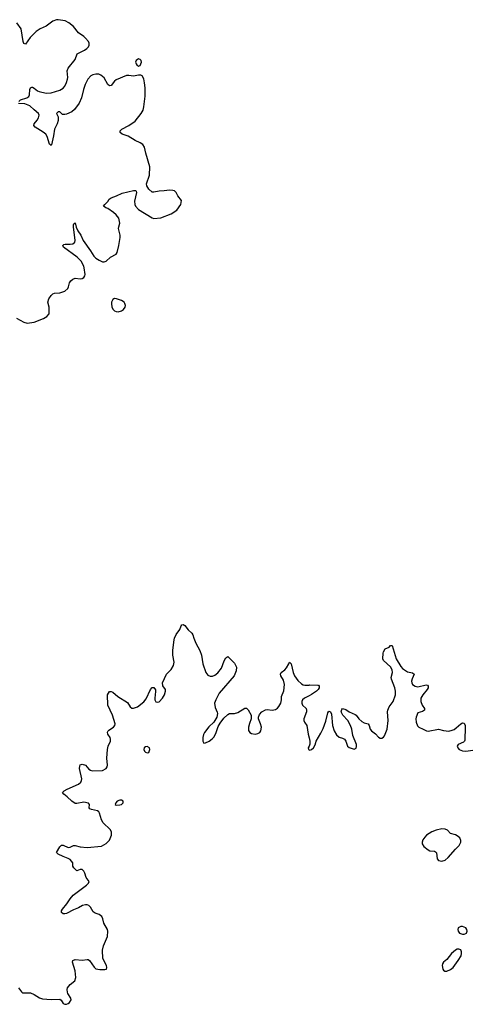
# Model space of a CAD drawing. Header units: inches. Extents: x 1550860 to 1685816, y 509127 to 640511.
# Tile 34 of 91: x 1636622 to 1641906, y 523979 to 535465. Entities that reach past the tile are written whole.
import ezdxf

# ---------------------------------------------------------------- set-up
doc = ezdxf.new("R2010")
doc.units = ezdxf.units.IN
doc.header["$MEASUREMENT"] = 0
for name, color, linetype in [('B6532', 7, 'Continuous'), ('B6533', 7, 'Continuous'), ('B6542', 7, 'Continuous')]:
    doc.layers.add(name, color=color, linetype=linetype)

msp = doc.modelspace()

# ---------------------------------------------------------------- linework, layer by layer
at = {"layer": 'B6532', "color": 6, "elevation": 400}
for points in [[(1636607, 524170), (1636643, 524123), (1636654, 524114), (1636750, 524113), (1636790, 524094), (1636854, 524054), (1636890, 524041), (1636990, 524033), (1637090, 524038), (1637106, 524026), (1637128, 523988), (1637150, 523979), (1637170, 523980), (1637190, 523987), (1637202, 523998), (1637222, 524030), (1637221, 524050), (1637185, 524105), (1637180, 524120), (1637177, 524150), (1637182, 524170), (1637210, 524208), (1637267, 524253), (1637279, 524290), (1637270, 524370), (1637238, 524470), (1637243, 524490), (1637270, 524500), (1637350, 524494), (1637410, 524502), (1637420, 524500), (1637438, 524490), (1637490, 524411), (1637510, 524393), (1637556, 524384), (1637616, 524384), (1637635, 524390), (1637641, 524410), (1637635, 524430), (1637593, 524513), (1637588, 524610), (1637601, 524659), (1637646, 524770), (1637652, 524830), (1637646, 524850), (1637604, 524924), (1637594, 524974), (1637582, 525002), (1637550, 525027), (1637503, 525043), (1637479, 525059), (1637450, 525111), (1637430, 525133), (1637410, 525141), (1637390, 525140), (1637355, 525130), (1637310, 525105), (1637250, 525082), (1637170, 525038), (1637150, 525033), (1637130, 525034), (1637112, 525050), (1637110, 525070), (1637120, 525090), (1637174, 525150), (1637211, 525210), (1637245, 525250), (1637404, 525370), (1637425, 525390), (1637432, 525410), (1637397, 525457), (1637383, 525510), (1637370, 525531), (1637350, 525550), (1637330, 525551), (1637290, 525534), (1637253, 525570), (1637244, 525590), (1637243, 525630), (1637210, 525668), (1637190, 525681), (1637130, 525703), (1637073, 525730), (1637052, 525750), (1637090, 525816), (1637110, 525835), (1637130, 525835), (1637190, 525809), (1637210, 525813), (1637250, 525831), (1637268, 525832), (1637330, 525816), (1637410, 525808), (1637578, 525822), (1637630, 525853), (1637670, 525895), (1637694, 525950), (1637693, 525990), (1637677, 526017), (1637595, 526095), (1637577, 526130), (1637554, 526210), (1637545, 526225), (1637530, 526237), (1637459, 526250), (1637441, 526261), (1637434, 526270), (1637436, 526310), (1637425, 526325), (1637370, 526336), (1637290, 526321), (1637270, 526321), (1637230, 526347), (1637178, 526398), (1637138, 526430), (1637123, 526450), (1637143, 526470), (1637178, 526490), (1637310, 526548), (1637335, 526570), (1637345, 526590), (1637348, 526610), (1637322, 526730), (1637323, 526757), (1637330, 526773), (1637350, 526780), (1637390, 526770), (1637430, 526721), (1637449, 526709), (1637470, 526703), (1637590, 526707), (1637630, 526730), (1637642, 526750), (1637646, 526770), (1637641, 526850), (1637648, 526950), (1637656, 526990), (1637681, 527050), (1637684, 527070), (1637679, 527090), (1637653, 527130), (1637647, 527153), (1637654, 527170), (1637663, 527177), (1637717, 527210), (1637731, 527230), (1637735, 527250), (1637707, 527350), (1637652, 527470), (1637646, 527590), (1637670, 527627), (1637690, 527628), (1637710, 527620), (1637768, 527568), (1637880, 527500), (1637910, 527450), (1637930, 527435), (1637950, 527432), (1637998, 527450), (1638071, 527509), (1638097, 527543), (1638150, 527651), (1638170, 527676), (1638190, 527674), (1638206, 527646), (1638209, 527629), (1638200, 527550), (1638201, 527530), (1638210, 527507), (1638230, 527502), (1638250, 527509), (1638291, 527550), (1638314, 527590), (1638325, 527630), (1638323, 527650), (1638295, 527695), (1638291, 527730), (1638335, 527830), (1638390, 527886), (1638419, 527930), (1638427, 527970), (1638411, 528050), (1638409, 528110), (1638425, 528230), (1638430, 528251), (1638450, 528291), (1638490, 528351), (1638506, 528394), (1638516, 528404), (1638530, 528411), (1638550, 528399), (1638590, 528347), (1638631, 528310), (1638645, 528290), (1638654, 528250), (1638677, 528190), (1638727, 528107), (1638743, 528050), (1638759, 527950), (1638795, 527850), (1638820, 527820), (1638847, 527807), (1638873, 527807), (1638902, 527818), (1638936, 527844), (1638978, 527902), (1639010, 527986), (1639030, 528021), (1639050, 528038), (1639130, 527958), (1639152, 527912), (1639150, 527869), (1639124, 527810), (1638952, 527610), (1638912, 527530), (1638897, 527490), (1638903, 527443), (1638928, 527388), (1638930, 527370), (1638923, 527330), (1638888, 527272), (1638830, 527215), (1638779, 527150), (1638768, 527128), (1638759, 527090), (1638759, 527050), (1638770, 527027), (1638790, 527028), (1638834, 527050), (1638870, 527076), (1638890, 527097), (1638910, 527136), (1638940, 527220), (1638962, 527258), (1639004, 527316), (1639050, 527359), (1639070, 527370), (1639130, 527373), (1639170, 527384), (1639250, 527433), (1639270, 527434), (1639290, 527415), (1639324, 527350), (1639324, 527310), (1639304, 527256), (1639293, 527210), (1639294, 527174), (1639300, 527160), (1639309, 527149), (1639330, 527137), (1639370, 527129), (1639404, 527136), (1639425, 527150), (1639439, 527170), (1639443, 527210), (1639433, 527250), (1639408, 527310), (1639408, 527330), (1639421, 527359), (1639450, 527390), (1639490, 527415), (1639510, 527418), (1639570, 527410), (1639610, 527418), (1639630, 527432), (1639649, 527451), (1639671, 527490), (1639679, 527530), (1639680, 527570), (1639704, 527636), (1639714, 527710), (1639702, 527762), (1639672, 527810), (1639665, 527830), (1639673, 527850), (1639718, 527882), (1639737, 527903), (1639764, 527950), (1639770, 527971), (1639790, 527951), (1639814, 527850), (1639830, 527812), (1639870, 527756), (1639910, 527716), (1639930, 527704), (1639950, 527700), (1640000, 527703)], [(1640000, 527578), (1639946, 527550), (1639924, 527530), (1639914, 527510), (1639914, 527490), (1639925, 527470), (1639965, 527430), (1639972, 527410), (1639972, 527390), (1639941, 527310), (1639939, 527290), (1639945, 527270), (1639975, 527230), (1639989, 527130), (1640000, 527089)], [(1640000, 526991), (1639991, 526970), (1639994, 526950), (1640000, 526948)]]:
    msp.add_lwpolyline(points, dxfattribs=at)
for points in [[(1638110, 526987), (1638090, 526984), (1638076, 526970), (1638071, 526950), (1638079, 526930), (1638090, 526919), (1638110, 526911), (1638130, 526918), (1638143, 526950), (1638137, 526970)], [(1637810, 526362), (1637790, 526361), (1637762, 526350), (1637743, 526330), (1637736, 526310), (1637750, 526301), (1637790, 526305), (1637810, 526310), (1637830, 526330), (1637829, 526350)]]:
    msp.add_lwpolyline(points, close=True, dxfattribs=at)
at = {"layer": 'B6533', "color": 6, "elevation": 500}
for points in [[(1636614, 534510), (1636632, 534530), (1636706, 534554), (1636729, 534570), (1636736, 534590), (1636740, 534650), (1636750, 534671), (1636762, 534678), (1636770, 534679), (1636790, 534668), (1636830, 534637), (1636849, 534629), (1636932, 534608), (1636990, 534611), (1637090, 534643), (1637130, 534668), (1637150, 534691), (1637170, 534731), (1637182, 534770), (1637186, 534790), (1637178, 534870), (1637190, 534900), (1637270, 535002), (1637293, 535067), (1637377, 535110), (1637406, 535130), (1637424, 535150), (1637432, 535170), (1637432, 535190), (1637425, 535210), (1637390, 535250), (1637370, 535270), (1637310, 535313), (1637250, 535386), (1637197, 535430), (1637152, 535450), (1637070, 535465), (1637050, 535463), (1637010, 535447), (1636931, 535389), (1636862, 535358), (1636814, 535326), (1636744, 535256), (1636690, 535179), (1636670, 535189), (1636664, 535210), (1636639, 535359), (1636588, 535430)], [(1636583, 531983), (1636670, 531936), (1636710, 531925), (1636790, 531938), (1636899, 531981), (1636939, 532001), (1636968, 532032), (1636968, 532110), (1636951, 532171), (1636961, 532210), (1636990, 532247), (1637010, 532266), (1637030, 532276), (1637090, 532280), (1637150, 532300), (1637184, 532330), (1637193, 532350), (1637203, 532397), (1637220, 532420), (1637243, 532437), (1637270, 532448), (1637330, 532441), (1637350, 532446), (1637370, 532458), (1637382, 532478), (1637386, 532494), (1637375, 532570), (1637370, 532590), (1637338, 532650), (1637295, 532695), (1637135, 532810), (1637125, 532830), (1637136, 532844), (1637152, 532848), (1637210, 532846), (1637242, 532850), (1637267, 532870), (1637270, 532890), (1637250, 533050), (1637250, 533074), (1637256, 533084), (1637270, 533094), (1637283, 533043), (1637302, 533002), (1637335, 532950), (1637362, 532890), (1637448, 532768), (1637486, 532706), (1637510, 532683), (1637550, 532659), (1637590, 532642), (1637610, 532642), (1637632, 532648), (1637684, 532696), (1637749, 532731), (1637760, 532750), (1637781, 532830), (1637797, 532923), (1637796, 532950), (1637776, 533030), (1637778, 533050), (1637791, 533090), (1637778, 533150), (1637750, 533190), (1637717, 533217), (1637650, 533262), (1637628, 533270), (1637602, 533290), (1637615, 533310), (1637650, 533344), (1637667, 533370), (1637690, 533388), (1637751, 533409), (1637820, 533440), (1637950, 533473), (1637973, 533473), (1637983, 533463), (1637985, 533450), (1637964, 533350), (1637967, 533310), (1637975, 533290), (1638010, 533250), (1638170, 533155), (1638190, 533147), (1638270, 533155), (1638390, 533201), (1638456, 533244), (1638503, 533310), (1638509, 533331), (1638510, 533354), (1638470, 533410), (1638449, 533450), (1638430, 533467), (1638410, 533473), (1638370, 533475), (1638310, 533467), (1638250, 533466), (1638190, 533453), (1638170, 533455), (1638129, 533490), (1638107, 533527), (1638104, 533550), (1638137, 533650), (1638143, 533750), (1638094, 533910), (1638078, 533978), (1638059, 534010), (1638029, 534030), (1637970, 534054), (1637890, 534107), (1637817, 534130), (1637795, 534150), (1637796, 534170), (1637815, 534190), (1637896, 534230), (1637970, 534280), (1638042, 534370), (1638064, 534410), (1638073, 534447), (1638086, 534574), (1638088, 534670), (1638081, 534730), (1638070, 534775), (1638050, 534809), (1638037, 534817), (1638010, 534817), (1637952, 534808), (1637896, 534816), (1637870, 534814), (1637750, 534765), (1637730, 534749), (1637690, 534699), (1637670, 534693), (1637650, 534711), (1637607, 534787), (1637570, 534819), (1637548, 534828), (1637510, 534831), (1637477, 534823), (1637451, 534809), (1637418, 534770), (1637388, 534710), (1637367, 534650), (1637345, 534555), (1637318, 534490), (1637262, 534418), (1637230, 534390), (1637170, 534364), (1637150, 534359), (1637121, 534361), (1637090, 534389), (1637070, 534392), (1637051, 534370), (1637071, 534331), (1637073, 534290), (1637060, 534250), (1637029, 534190), (1637017, 534110), (1636994, 534006), (1636990, 533999), (1636970, 534013), (1636943, 534103), (1636928, 534128), (1636895, 534155), (1636802, 534210), (1636788, 534230), (1636790, 534250), (1636826, 534294), (1636841, 534319), (1636848, 534350), (1636843, 534370), (1636790, 534412), (1636742, 534462), (1636684, 534484), (1636610, 534488)]]:
    msp.add_lwpolyline(points, dxfattribs=at)
for points in [[(1638010, 535009), (1637981, 534990), (1637976, 534970), (1637981, 534950), (1637990, 534938), (1638010, 534925), (1638030, 534932), (1638044, 534970), (1638039, 534990), (1638030, 535002)], [(1637730, 532213), (1637710, 532202), (1637693, 532170), (1637692, 532150), (1637697, 532117), (1637709, 532089), (1637730, 532070), (1637750, 532060), (1637770, 532056), (1637810, 532068), (1637834, 532086), (1637852, 532110), (1637858, 532130), (1637850, 532156), (1637840, 532170), (1637810, 532188), (1637754, 532210)]]:
    msp.add_lwpolyline(points, close=True, dxfattribs=at)
at = {"layer": 'B6542', "color": 6, "elevation": 400}
for points in [[(1640000, 526948), (1640010, 526945), (1640030, 526951), (1640052, 526970), (1640070, 527005), (1640085, 527050), (1640139, 527141), (1640164, 527196), (1640197, 527283), (1640221, 527379), (1640230, 527398), (1640250, 527391), (1640263, 527363), (1640273, 527230), (1640295, 527170), (1640321, 527121), (1640350, 527095), (1640390, 527085), (1640412, 527072), (1640428, 527048), (1640450, 526990), (1640470, 526974), (1640525, 526955), (1640550, 526966), (1640555, 526985), (1640555, 527010), (1640513, 527113), (1640499, 527190), (1640485, 527230), (1640451, 527291), (1640396, 527350), (1640376, 527390), (1640381, 527419), (1640390, 527431), (1640430, 527418), (1640470, 527390), (1640538, 527358), (1640550, 527350), (1640580, 527310), (1640618, 527278), (1640644, 527264), (1640689, 527249), (1640703, 527230), (1640715, 527190), (1640729, 527169), (1640775, 527135), (1640810, 527095), (1640830, 527084), (1640850, 527082), (1640870, 527094), (1640881, 527110), (1640913, 527190), (1640925, 527290), (1640914, 527390), (1640918, 527410), (1640937, 527450), (1640982, 527510), (1641010, 527590), (1641011, 527630), (1641003, 527670), (1640961, 527770), (1640957, 527790), (1640973, 527850), (1640970, 527879), (1640950, 527915), (1640871, 527990), (1640860, 528010), (1640865, 528075), (1640870, 528090), (1640890, 528125), (1640934, 528146), (1640950, 528163), (1640970, 528165), (1641017, 528010), (1641070, 527919), (1641090, 527897), (1641150, 527857), (1641206, 527846), (1641227, 527830), (1641203, 527777), (1641197, 527750), (1641198, 527730), (1641209, 527710), (1641237, 527690), (1641270, 527681), (1641366, 527706), (1641381, 527701), (1641390, 527690), (1641390, 527670), (1641380, 527650), (1641330, 527590), (1641305, 527550), (1641306, 527510), (1641321, 527470), (1641346, 527430), (1641346, 527410), (1641324, 527396), (1641270, 527378), (1641250, 527330), (1641247, 527310), (1641250, 527270), (1641266, 527226), (1641280, 527210), (1641331, 527190), (1641370, 527168), (1641390, 527166), (1641510, 527190), (1641571, 527171), (1641630, 527166), (1641670, 527175), (1641694, 527186), (1641717, 527203), (1641770, 527252), (1641790, 527262), (1641810, 527257), (1641822, 527230), (1641824, 527210), (1641818, 527062), (1641814, 527050), (1641802, 527038), (1641740, 527010), (1641730, 526990), (1641735, 526970), (1641753, 526950), (1641790, 526937), (1641830, 526933), (1641910, 526945)], [(1640000, 527703), (1640010, 527704), (1640103, 527703), (1640110, 527701), (1640119, 527690), (1640119, 527670), (1640108, 527650), (1640088, 527630), (1640028, 527592), (1640000, 527578)], [(1640000, 527089), (1640010, 527050), (1640008, 527012), (1640000, 526991)]]:
    msp.add_lwpolyline(points, dxfattribs=at)
for points in [[(1641550, 526027), (1641485, 526010), (1641432, 525990), (1641371, 525950), (1641351, 525930), (1641330, 525898), (1641322, 525870), (1641322, 525850), (1641339, 525819), (1641390, 525780), (1641410, 525770), (1641464, 525764), (1641478, 525758), (1641487, 525747), (1641495, 525675), (1641510, 525658), (1641550, 525650), (1641590, 525662), (1641625, 525690), (1641710, 525790), (1641751, 525830), (1641771, 525869), (1641772, 525890), (1641760, 525920), (1641730, 525944), (1641710, 525954), (1641651, 525971), (1641615, 526010), (1641590, 526023)], [(1641790, 524886), (1641770, 524886), (1641741, 524870), (1641735, 524850), (1641740, 524830), (1641756, 524810), (1641790, 524796), (1641810, 524795), (1641830, 524803), (1641838, 524810), (1641847, 524830), (1641843, 524850), (1641829, 524870)], [(1641750, 524623), (1641730, 524620), (1641710, 524611), (1641662, 524570), (1641610, 524500), (1641569, 524470), (1641558, 524450), (1641555, 524430), (1641562, 524390), (1641570, 524377), (1641586, 524366), (1641610, 524366), (1641650, 524385), (1641681, 524410), (1641740, 524490), (1641774, 524546), (1641781, 524570), (1641780, 524590), (1641770, 524614)]]:
    msp.add_lwpolyline(points, close=True, dxfattribs=at)

doc.saveas('drawing.dxf')
